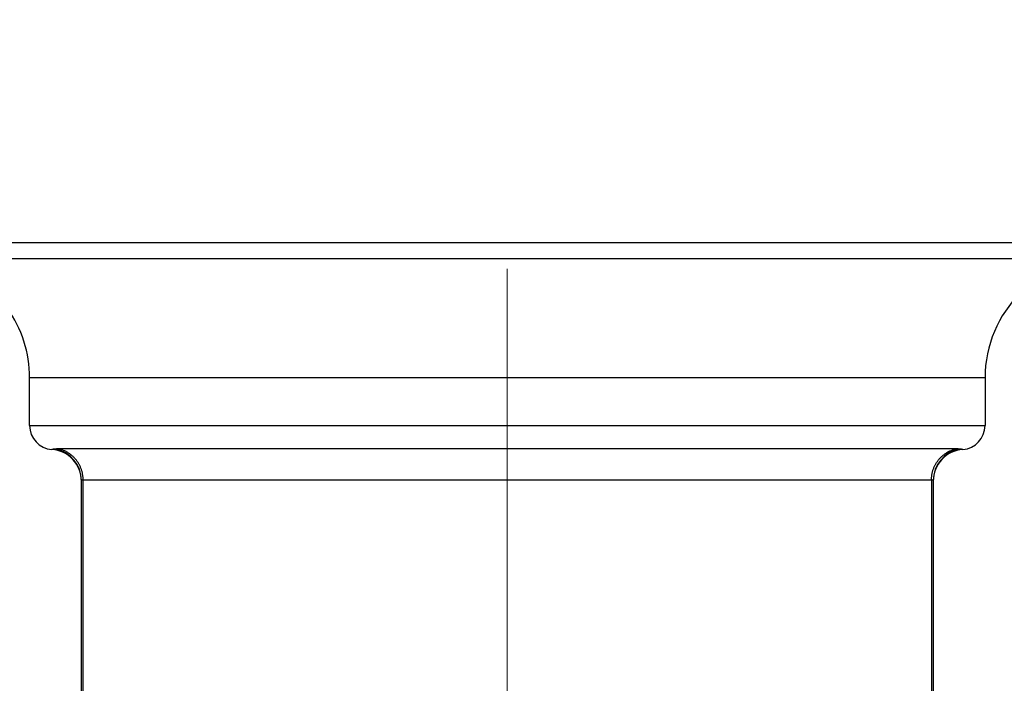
# Model space of a CAD drawing. Header units: millimetres. Extents: x 0 to 1300, y 0 to 891.
# Tile 117 of 142: x 328 to 341, y 568 to 576. Entities that reach past the tile are written whole.
import ezdxf

# ---------------------------------------------------------------- set-up
doc = ezdxf.new("R2010")
doc.units = ezdxf.units.MM
doc.header["$LTSCALE"] = 0.547069
doc.linetypes.add('CENTER', pattern=[50.8, 31.75, -6.35, 6.35, -6.35])
doc.layers.add('NoLayerName_001', color=7, linetype='Continuous')
doc.layers.add('NoLayerName_003', color=7, linetype='Continuous')

msp = doc.modelspace()

# ---------------------------------------------------------------- linework, layer by layer
at = {"layer": 'NoLayerName_001', "color": 60, "linetype": 'Continuous', "lineweight": 25}
for p, q in [((322, 573.1913), (347, 573.1913)), ((322.2, 572.9913), (346.8, 572.9913)), ((328.5, 570.8913), (328.5, 571.4913)), ((340.5, 571.4913), (328.5, 571.4913)), ((340.5, 571.4913), (340.5, 570.8913)), ((328.5, 570.8913), (340.5, 570.8913)), ((340.1348, 570.5982), (328.8652, 570.5982)), ((329.15, 559.5913), (329.15, 570.2027)), ((329.1725, 559.5913), (329.1725, 570.2075)), ((339.8275, 570.2075), (329.1725, 570.2075)), ((339.8275, 570.2075), (339.8275, 559.5913)), ((339.85, 570.2027), (339.85, 559.5913))]:
    msp.add_line(p, q, dxfattribs=at)
for centre, radius, start, end in [((342, 571.4913), 1.5, 90, 180), ((327, 571.4913), 1.5, 0, 35.68533), ((328.8, 570.8913), 0.3, 180, 265.90396), ((340.2, 570.8913), 0.3, 274.09604, 0), ((328.75, 570.1931), 0.4, 0.00029, 85.90398), ((328.7501, 570.2026), 0.3999, 0.01057, 79.78132), ((340.2499, 570.2026), 0.3999, 100.21878, 179.98988), ((340.25, 570.1931), 0.4, 94.09602, 179.9997)]:
    msp.add_arc(centre, radius, start, end, dxfattribs=at)
for points, knots in [([(328.8211, 570.5962), (328.8206, 570.5961), (328.8198, 570.596), (328.8185, 570.5958), (328.8172, 570.5956), (328.8159, 570.5955), (328.8146, 570.5953), (328.8133, 570.5951), (328.812, 570.595), (328.8106, 570.5948), (328.8093, 570.5947), (328.808, 570.5945), (328.8067, 570.5944), (328.8054, 570.5942), (328.8041, 570.5941), (328.8028, 570.5939), (328.8015, 570.5938), (328.8002, 570.5937), (328.7989, 570.5935), (328.7976, 570.5934), (328.7963, 570.5933), (328.795, 570.5932), (328.7936, 570.5931), (328.7923, 570.593), (328.791, 570.5929), (328.7897, 570.5928), (328.7884, 570.5927), (328.7871, 570.5926), (328.786, 570.5925), (328.7843, 570.5924), (328.7827, 570.5923), (328.7812, 570.5922), (328.7805, 570.5922), (328.7799, 570.5921), (328.7792, 570.5921), (328.7788, 570.5921), (328.7786, 570.592)], [0, 0, 0, 0, 0.001314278, 0.002628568, 0.003942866, 0.005257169, 0.006571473, 0.007885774, 0.009200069, 0.010514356, 0.011828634, 0.013142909, 0.014457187, 0.015771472, 0.01708577, 0.018400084, 0.019714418, 0.021028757, 0.022343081, 0.023657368, 0.024971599, 0.02628575, 0.02759984, 0.028913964, 0.030228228, 0.031542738, 0.032857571, 0.034172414, 0.035486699, 0.036143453, 0.039431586, 0.040085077, 0.040735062, 0.041408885, 0.042055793, 0.042714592, 0.042714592, 0.042714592, 0.042714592]), ([(328.8652, 570.5982), (328.8645, 570.5982), (328.863, 570.5982), (328.8608, 570.5982), (328.8586, 570.5982), (328.8564, 570.5982), (328.8542, 570.5982), (328.852, 570.5981), (328.8498, 570.5981), (328.8476, 570.598), (328.8453, 570.598), (328.8431, 570.5979), (328.8409, 570.5978), (328.8387, 570.5977), (328.8365, 570.5976), (328.8343, 570.5975), (328.8321, 570.5973), (328.8299, 570.5971), (328.8277, 570.5969), (328.8255, 570.5967), (328.8233, 570.5965), (328.8218, 570.5963), (328.8211, 570.5962)], [0, 0, 0, 0, 0.00221236, 0.004424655, 0.006636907, 0.008849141, 0.011061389, 0.013273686, 0.015486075, 0.017698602, 0.019911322, 0.022124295, 0.024337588, 0.026551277, 0.028765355, 0.030979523, 0.033193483, 0.035407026, 0.037620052, 0.039832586, 0.042044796, 0.04425701, 0.04425701, 0.04425701, 0.04425701]), ([(329.1725, 570.2075), (329.1723, 570.2135), (329.1723, 570.2254), (329.171, 570.2432), (329.1691, 570.261), (329.1663, 570.2787), (329.1628, 570.2962), (329.1586, 570.3136), (329.1536, 570.3308), (329.1478, 570.3478), (329.1413, 570.3645), (329.134, 570.3808), (329.126, 570.3969), (329.1174, 570.4125), (329.108, 570.4278), (329.098, 570.4426), (329.0873, 570.4569), (329.076, 570.4708), (329.0641, 570.4841), (329.0516, 570.4969), (329.0385, 570.5091), (329.0249, 570.5208), (329.0107, 570.5317), (328.9961, 570.5421), (328.981, 570.5517), (328.9654, 570.5606), (328.9495, 570.5688), (328.9332, 570.5763), (328.9166, 570.583), (328.8997, 570.5889), (328.8826, 570.5941), (328.871, 570.5968), (328.8652, 570.5982)], [0, 0, 0, 0, 0.01782488, 0.03568105, 0.05356221, 0.07146175, 0.08937307, 0.10728978, 0.12520603, 0.1431168, 0.16102032, 0.17891764, 0.19680967, 0.21469721, 0.23258117, 0.25046272, 0.26834354, 0.28622567, 0.30410997, 0.3219967, 0.33988627, 0.35777937, 0.37567727, 0.39358199, 0.41149639, 0.42941974, 0.44734551, 0.46526625, 0.48317423, 0.50106184, 0.51892186, 0.53674783, 0.53674783, 0.53674783, 0.53674783]), ([(339.8275, 570.2075), (339.8277, 570.2135), (339.8277, 570.2254), (339.829, 570.2432), (339.8309, 570.261), (339.8337, 570.2787), (339.8372, 570.2962), (339.8414, 570.3136), (339.8464, 570.3308), (339.8522, 570.3478), (339.8587, 570.3645), (339.866, 570.3808), (339.874, 570.3969), (339.8826, 570.4125), (339.892, 570.4278), (339.902, 570.4426), (339.9127, 570.4569), (339.924, 570.4708), (339.9359, 570.4841), (339.9484, 570.4969), (339.9615, 570.5091), (339.9751, 570.5208), (339.9893, 570.5317), (340.0039, 570.5421), (340.019, 570.5517), (340.0346, 570.5606), (340.0505, 570.5688), (340.0668, 570.5763), (340.0834, 570.583), (340.1003, 570.5889), (340.1174, 570.5941), (340.129, 570.5968), (340.1348, 570.5982)], [0, 0, 0, 0, 0.01782488, 0.03568105, 0.05356221, 0.07146175, 0.08937307, 0.10728978, 0.12520603, 0.1431168, 0.16102032, 0.17891764, 0.19680967, 0.21469721, 0.23258117, 0.25046272, 0.26834354, 0.28622567, 0.30410997, 0.3219967, 0.33988627, 0.35777937, 0.37567727, 0.39358199, 0.41149639, 0.42941974, 0.44734551, 0.46526624, 0.48317423, 0.50106184, 0.51892186, 0.53674783, 0.53674783, 0.53674783, 0.53674783]), ([(340.1789, 570.5962), (340.1782, 570.5963), (340.1767, 570.5965), (340.1745, 570.5967), (340.1723, 570.5969), (340.1701, 570.5971), (340.1679, 570.5973), (340.1657, 570.5975), (340.1635, 570.5976), (340.1613, 570.5977), (340.1591, 570.5978), (340.1569, 570.5979), (340.1547, 570.598), (340.1524, 570.598), (340.1502, 570.5981), (340.148, 570.5981), (340.1458, 570.5982), (340.1436, 570.5982), (340.1414, 570.5982), (340.1392, 570.5982), (340.137, 570.5982), (340.1355, 570.5982), (340.1348, 570.5982)], [0, 0, 0, 0, 0.002212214, 0.004424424, 0.006636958, 0.008849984, 0.011063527, 0.013277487, 0.015491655, 0.017705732, 0.019919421, 0.022132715, 0.024345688, 0.026558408, 0.028770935, 0.030983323, 0.033195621, 0.035407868, 0.037620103, 0.039832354, 0.04204465, 0.04425701, 0.04425701, 0.04425701, 0.04425701]), ([(340.2214, 570.592), (340.2212, 570.5921), (340.2208, 570.5921), (340.2201, 570.5921), (340.2195, 570.5922), (340.2188, 570.5922), (340.2173, 570.5923), (340.2155, 570.5924), (340.2136, 570.5925), (340.2122, 570.5926), (340.2109, 570.5927), (340.2096, 570.5928), (340.2083, 570.5929), (340.207, 570.593), (340.2057, 570.5931), (340.2044, 570.5932), (340.2031, 570.5934), (340.2018, 570.5935), (340.2005, 570.5936), (340.1992, 570.5937), (340.1978, 570.5939), (340.1965, 570.594), (340.1952, 570.5941), (340.1939, 570.5943), (340.1926, 570.5944), (340.1913, 570.5946), (340.19, 570.5947), (340.1887, 570.5949), (340.1874, 570.595), (340.1861, 570.5952), (340.1848, 570.5954), (340.1835, 570.5955), (340.1822, 570.5957), (340.1809, 570.5959), (340.1798, 570.5961), (340.1791, 570.5961), (340.1789, 570.5962)], [0, 0, 0, 0, 0.000658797, 0.001305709, 0.001979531, 0.002629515, 0.003283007, 0.006571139, 0.00788493, 0.009199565, 0.010514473, 0.011829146, 0.013143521, 0.014457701, 0.015771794, 0.017085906, 0.0184001, 0.019714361, 0.02102867, 0.022343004, 0.023657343, 0.024971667, 0.026285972, 0.027600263, 0.028914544, 0.030228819, 0.031543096, 0.032857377, 0.034171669, 0.035485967, 0.03680027, 0.038114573, 0.039428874, 0.040743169, 0.042057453, 0.042714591, 0.042714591, 0.042714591, 0.042714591]), ([(329.1725, 570.2075), (329.1722, 570.2075), (329.1718, 570.2075), (329.1711, 570.2075), (329.1704, 570.2075), (329.1697, 570.2075), (329.1691, 570.2075), (329.1684, 570.2075), (329.1677, 570.2075), (329.167, 570.2074), (329.1663, 570.2074), (329.1657, 570.2074), (329.165, 570.2074), (329.1643, 570.2073), (329.1636, 570.2073), (329.1629, 570.2072), (329.1623, 570.2072), (329.1616, 570.2071), (329.1609, 570.2071), (329.1602, 570.207), (329.1595, 570.2069), (329.1589, 570.2068), (329.1582, 570.2067), (329.1575, 570.2066), (329.1568, 570.2065), (329.1562, 570.2064), (329.1555, 570.2062), (329.1548, 570.206), (329.1542, 570.2059), (329.1535, 570.2057), (329.1529, 570.2054), (329.1523, 570.2052), (329.1516, 570.2049), (329.151, 570.2045), (329.1505, 570.204), (329.1501, 570.2034), (329.15, 570.2029), (329.15, 570.2027)], [0, 0, 0, 0, 0.000681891, 0.001363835, 0.00204582, 0.002727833, 0.003409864, 0.004091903, 0.004773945, 0.005455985, 0.006138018, 0.006820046, 0.007502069, 0.008184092, 0.008866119, 0.00954816, 0.010230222, 0.01091228, 0.011594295, 0.01227626, 0.0129582, 0.013640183, 0.014322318, 0.015004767, 0.015687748, 0.016371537, 0.017056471, 0.01774209, 0.018426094, 0.019106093, 0.019780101, 0.020453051, 0.021140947, 0.021863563, 0.022597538, 0.023298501, 0.023968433, 0.023968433, 0.023968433, 0.023968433]), ([(339.85, 570.2027), (339.85, 570.2029), (339.8499, 570.2034), (339.8495, 570.204), (339.849, 570.2045), (339.8484, 570.2049), (339.8477, 570.2052), (339.8471, 570.2054), (339.8465, 570.2057), (339.8458, 570.2059), (339.8452, 570.206), (339.8445, 570.2062), (339.8438, 570.2064), (339.8432, 570.2065), (339.8425, 570.2066), (339.8418, 570.2067), (339.8411, 570.2068), (339.8405, 570.2069), (339.8398, 570.207), (339.8391, 570.2071), (339.8384, 570.2071), (339.8378, 570.2072), (339.8371, 570.2072), (339.8364, 570.2073), (339.8357, 570.2073), (339.835, 570.2074), (339.8343, 570.2074), (339.8337, 570.2074), (339.833, 570.2074), (339.8323, 570.2075), (339.8316, 570.2075), (339.8309, 570.2075), (339.8303, 570.2075), (339.8296, 570.2075), (339.8289, 570.2075), (339.8282, 570.2075), (339.8278, 570.2075), (339.8275, 570.2075)], [0, 0, 0, 0, 0.000669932, 0.001370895, 0.00210487, 0.002827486, 0.003515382, 0.004188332, 0.00486234, 0.005542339, 0.006226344, 0.006911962, 0.007596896, 0.008280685, 0.008963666, 0.009646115, 0.010328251, 0.011010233, 0.011692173, 0.012374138, 0.013056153, 0.013738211, 0.014420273, 0.015102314, 0.015784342, 0.016466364, 0.017148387, 0.017830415, 0.018512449, 0.019194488, 0.01987653, 0.020558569, 0.0212406, 0.021922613, 0.022604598, 0.023286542, 0.023968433, 0.023968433, 0.023968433, 0.023968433])]:
    msp.add_open_spline(points, degree=3, knots=knots, dxfattribs=at)
at = {"layer": 'NoLayerName_003', "color": 4, "linetype": 'CENTER', "lineweight": 13}
msp.add_line((334.5, 555.4913), (334.5, 580.4913), dxfattribs=at)

doc.saveas('drawing.dxf')
